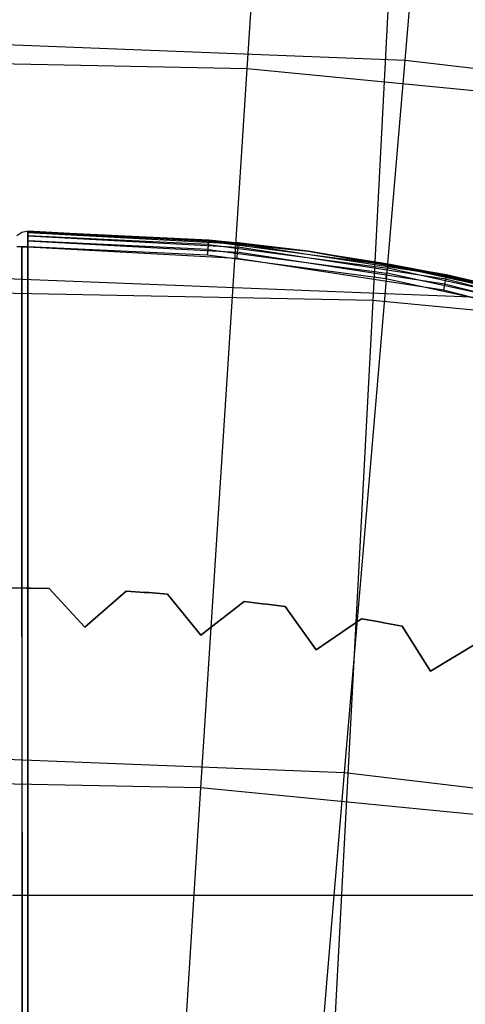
# Model space of a CAD drawing. Extents: x 0.05 to 6.09, y -3 to 3.03.
# Tile 109 of 124: x 3.11 to 3.22, y 1.71 to 1.96. Entities that reach past the tile are written whole.
import ezdxf

# ---------------------------------------------------------------- set-up
doc = ezdxf.new("R2010")
doc.units = 0
doc.header["$MEASUREMENT"] = 0
doc.layers.get('0').update_dxf_attribs({"color": 13, "linetype": 'CONTINUOUS'})

# ---------------------------------------------------------------- blocks, each defined once
blk = doc.blocks.new('PROFILE_SNOW_BALL_PLAFON_P')
at = {"color": 0}
for p, q in [((3.11187, 1.90944, 6.64325), (3.11035, 1.90915, 6.64325)), ((3.11187, 1.90944, 7.95874), (3.11035, 1.90915, 7.95874)), ((3.11187, 1.90944, 7.95874), (3.11186, 1.90914, 7.96024)), ((3.11186, 1.90914, 6.64174), (3.11187, 1.90944, 6.64325)), ((3.11187, 1.90944, 6.64325), (3.11187, 1.90944, 7.95874)), ((3.11187, 1.90944, 7.95874), (3.1656, 1.9065, 6.64325)), ((3.1656, 1.9065, 6.64325), (3.11187, 1.90944, 6.64325)), ((3.11187, 1.90944, 7.95874), (3.1656, 1.9065, 6.64325)), ((3.11187, 1.90944, 7.95874), (3.15808, 1.90723, 7.95874)), ((3.11187, 1.90944, 7.95874), (3.15808, 1.90723, 7.95874)), ((3.11187, 1.90944, 6.64325), (3.11187, 1.90944, 7.95874)), ((3.1656, 1.9065, 6.64325), (3.11187, 1.90944, 6.64325)), ((3.11035, 1.90915, 6.64325), (3.10907, 1.9083, 6.64325)), ((3.11035, 1.90915, 7.95874), (3.10907, 1.9083, 7.95874)), ((3.11035, 1.90915, 6.64325), (3.11035, 1.90915, 7.95874)), ((3.11035, 1.90915, 6.64325), (3.11035, 1.90915, 7.95874)), ((3.11185, 1.90701, 7.96237), (3.11184, 1.9055, 7.96267)), ((3.11184, 1.9055, 6.63931), (3.11185, 1.90701, 6.63961)), ((3.11186, 1.90829, 7.96152), (3.11185, 1.90701, 7.96237)), ((3.11185, 1.90701, 6.63961), (3.11186, 1.90829, 6.64046)), ((3.15787, 1.90481, 7.96237), (3.11185, 1.90701, 7.96237)), ((3.15787, 1.90481, 7.96237), (3.11185, 1.90701, 7.96237)), ((3.11185, 1.90701, 6.63961), (3.16535, 1.90409, 6.63961)), ((3.11185, 1.90701, 6.63961), (3.16535, 1.90409, 6.63961)), ((3.15806, 1.90693, 7.96024), (3.11186, 1.90914, 7.96024)), ((3.11186, 1.90914, 7.96024), (3.11186, 1.90829, 7.96152)), ((3.15806, 1.90693, 7.96024), (3.11186, 1.90914, 7.96024)), ((3.11186, 1.90914, 6.64174), (3.16557, 1.9062, 6.64174)), ((3.11186, 1.90829, 6.64046), (3.11186, 1.90914, 6.64174)), ((3.11186, 1.90914, 6.64174), (3.16557, 1.9062, 6.64174)), ((3.15798, 1.90608, 7.96152), (3.11186, 1.90829, 7.96152)), ((3.15798, 1.90608, 7.96152), (3.11186, 1.90829, 7.96152)), ((3.11186, 1.90829, 6.64046), (3.16548, 1.90536, 6.64046)), ((3.11186, 1.90829, 6.64046), (3.16548, 1.90536, 6.64046)), ((3.15798, 1.90608, 7.96152), (3.15806, 1.90693, 7.96024)), ((3.15798, 1.90608, 7.96152), (3.15806, 1.90693, 7.96024)), ((3.15808, 1.90723, 7.95874), (3.15806, 1.90693, 7.96024)), ((3.15808, 1.90723, 7.95874), (3.15806, 1.90693, 7.96024)), ((3.15806, 1.90693, 7.96024), (3.18342, 1.90436, 7.95874)), ((3.15806, 1.90693, 7.96024), (3.18342, 1.90436, 7.95874)), ((3.15806, 1.90693, 7.96024), (3.2039, 1.90085, 7.96024)), ((3.15806, 1.90693, 7.96024), (3.2039, 1.90085, 7.96024)), ((3.15808, 1.90723, 7.95874), (3.1656, 1.9065, 6.64325)), ((3.15808, 1.90723, 7.95874), (3.1656, 1.9065, 6.64325)), ((3.15808, 1.90723, 7.95874), (3.18342, 1.90436, 6.64325)), ((3.15808, 1.90723, 7.95874), (3.18342, 1.90436, 6.64325)), ((3.15808, 1.90723, 7.95874), (3.18342, 1.90436, 7.95874)), ((3.15808, 1.90723, 7.95874), (3.18342, 1.90436, 7.95874)), ((3.11034, 1.9055, 7.96237), (3.10906, 1.9055, 7.96152)), ((3.11034, 1.9055, 6.63961), (3.10906, 1.9055, 6.64046)), ((3.11052, -0.64699, 7.96244), (3.11034, 1.9055, 7.96237)), ((3.11052, -0.64699, 7.96244), (3.11034, 1.9055, 7.96237)), ((3.11184, -0.64566, 7.96267), (3.11034, 1.9055, 7.96237)), ((3.11184, -0.64566, 7.96267), (3.11034, 1.9055, 7.96237)), ((3.11184, 1.9055, 7.96267), (3.11034, 1.9055, 7.96237)), ((3.11034, 1.9055, 6.63961), (3.11034, 0.7116, 6.63961)), ((3.11034, 1.9055, 6.63961), (3.11184, 1.9055, 6.63931)), ((3.11034, 1.9055, 6.63961), (3.11034, 0.7116, 6.63961)), ((3.15773, 1.90331, 7.96267), (3.11184, 1.9055, 7.96267)), ((3.11184, 1.9055, 7.96267), (3.11184, -0.64566, 7.96267)), ((3.11184, 0.7116, 6.63931), (3.11184, 1.9055, 6.63931)), ((3.11184, 1.9055, 6.63931), (3.16519, 1.90259, 6.63931)), ((3.11184, 1.9055, 7.96267), (3.11184, -0.64566, 7.96267)), ((3.15773, 1.90331, 7.96267), (3.11184, 1.9055, 7.96267)), ((3.11184, 1.9055, 6.63931), (3.16519, 1.90259, 6.63931)), ((3.11184, 0.7116, 6.63931), (3.11184, 1.9055, 6.63931)), ((3.15773, 1.90331, 7.96267), (3.15787, 1.90481, 7.96237)), ((3.15773, 1.90331, 7.96267), (3.15787, 1.90481, 7.96237)), ((3.15787, 1.90481, 7.96237), (3.15798, 1.90608, 7.96152)), ((3.15787, 1.90481, 7.96237), (3.15798, 1.90608, 7.96152)), ((3.15787, 1.90481, 7.96237), (3.20353, 1.89875, 7.96237)), ((3.15787, 1.90481, 7.96237), (3.20353, 1.89875, 7.96237)), ((3.15798, 1.90608, 7.96152), (3.20376, 1.90001, 7.96152)), ((3.15798, 1.90608, 7.96152), (3.20376, 1.90001, 7.96152)), ((3.16548, 1.90536, 6.64046), (3.16535, 1.90409, 6.63961)), ((3.16548, 1.90536, 6.64046), (3.16535, 1.90409, 6.63961)), ((3.16557, 1.9062, 6.64174), (3.16548, 1.90536, 6.64046)), ((3.16557, 1.9062, 6.64174), (3.16548, 1.90536, 6.64046)), ((3.21856, 1.8972, 6.64046), (3.16548, 1.90536, 6.64046)), ((3.21856, 1.8972, 6.64046), (3.16548, 1.90536, 6.64046)), ((3.1656, 1.9065, 6.64325), (3.16557, 1.9062, 6.64174)), ((3.1656, 1.9065, 6.64325), (3.16557, 1.9062, 6.64174)), ((3.18342, 1.90436, 6.64325), (3.16557, 1.9062, 6.64174)), ((3.18342, 1.90436, 6.64325), (3.16557, 1.9062, 6.64174)), ((3.21873, 1.89804, 6.64174), (3.16557, 1.9062, 6.64174)), ((3.21873, 1.89804, 6.64174), (3.16557, 1.9062, 6.64174)), ((3.18342, 1.90436, 6.64325), (3.1656, 1.9065, 6.64325)), ((3.18342, 1.90436, 6.64325), (3.1656, 1.9065, 6.64325)), ((3.18342, 1.90436, 7.95874), (3.18342, 1.90436, 6.64325)), ((3.18342, 1.90436, 7.95874), (3.18342, 1.90436, 6.64325)), ((3.18342, 1.90436, 7.95874), (3.21879, 1.89833, 6.64325)), ((3.21879, 1.89833, 6.64325), (3.18342, 1.90436, 6.64325)), ((3.18342, 1.90436, 7.95874), (3.21879, 1.89833, 6.64325)), ((3.18342, 1.90436, 7.95874), (3.20395, 1.90115, 7.95874)), ((3.18342, 1.90436, 7.95874), (3.20395, 1.90115, 7.95874)), ((3.18342, 1.90436, 7.95874), (3.2039, 1.90085, 7.96024)), ((3.18342, 1.90436, 7.95874), (3.2039, 1.90085, 7.96024)), ((3.18342, 1.90436, 6.64325), (3.21873, 1.89804, 6.64174)), ((3.18342, 1.90436, 6.64325), (3.21873, 1.89804, 6.64174)), ((3.21879, 1.89833, 6.64325), (3.18342, 1.90436, 6.64325)), ((3.20327, 1.89727, 7.96267), (3.15773, 1.90331, 7.96267)), ((3.20327, 1.89727, 7.96267), (3.15773, 1.90331, 7.96267)), ((3.16535, 1.90409, 6.63961), (3.16519, 1.90259, 6.63931)), ((3.16535, 1.90409, 6.63961), (3.16519, 1.90259, 6.63931)), ((3.16519, 1.90259, 6.63931), (3.218, 1.89447, 6.63931)), ((3.16519, 1.90259, 6.63931), (3.218, 1.89447, 6.63931)), ((3.2183, 1.89595, 6.63961), (3.16535, 1.90409, 6.63961)), ((3.2183, 1.89595, 6.63961), (3.16535, 1.90409, 6.63961)), ((3.20353, 1.89875, 7.96237), (3.20376, 1.90001, 7.96152)), ((3.20353, 1.89875, 7.96237), (3.20376, 1.90001, 7.96152)), ((3.20376, 1.90001, 7.96152), (3.2039, 1.90085, 7.96024)), ((3.20376, 1.90001, 7.96152), (3.2039, 1.90085, 7.96024)), ((3.24886, 1.89012, 7.96152), (3.20376, 1.90001, 7.96152)), ((3.24886, 1.89012, 7.96152), (3.20376, 1.90001, 7.96152)), ((3.2039, 1.90085, 7.96024), (3.20395, 1.90115, 7.95874)), ((3.2039, 1.90085, 7.96024), (3.20395, 1.90115, 7.95874)), ((3.24907, 1.89094, 7.96024), (3.2039, 1.90085, 7.96024)), ((3.24907, 1.89094, 7.96024), (3.2039, 1.90085, 7.96024)), ((3.20395, 1.90115, 7.95874), (3.21879, 1.89833, 6.64325)), ((3.20395, 1.90115, 7.95874), (3.21879, 1.89833, 6.64325)), ((3.20395, 1.90115, 7.95874), (3.24915, 1.89123, 7.95874)), ((3.20395, 1.90115, 7.95874), (3.24915, 1.89123, 7.95874)), ((3.20327, 1.89727, 7.96267), (3.20353, 1.89875, 7.96237)), ((3.20327, 1.89727, 7.96267), (3.20353, 1.89875, 7.96237)), ((3.24815, 1.88743, 7.96267), (3.20327, 1.89727, 7.96267)), ((3.24815, 1.88743, 7.96267), (3.20327, 1.89727, 7.96267)), ((3.24853, 1.88888, 7.96237), (3.20353, 1.89875, 7.96237)), ((3.24853, 1.88888, 7.96237), (3.20353, 1.89875, 7.96237)), ((3.21856, 1.8972, 6.64046), (3.2183, 1.89595, 6.63961)), ((3.21856, 1.8972, 6.64046), (3.2183, 1.89595, 6.63961)), ((3.21873, 1.89804, 6.64174), (3.21856, 1.8972, 6.64046)), ((3.21873, 1.89804, 6.64174), (3.21856, 1.8972, 6.64046)), ((3.27059, 1.8839, 6.64046), (3.21856, 1.8972, 6.64046)), ((3.27059, 1.8839, 6.64046), (3.21856, 1.8972, 6.64046)), ((3.21879, 1.89833, 6.64325), (3.21873, 1.89804, 6.64174)), ((3.21879, 1.89833, 6.64325), (3.21873, 1.89804, 6.64174)), ((3.27084, 1.88472, 6.64174), (3.21873, 1.89804, 6.64174)), ((3.21873, 1.89804, 6.64174), (3.2537, 1.89001, 6.64325)), ((3.21873, 1.89804, 6.64174), (3.2537, 1.89001, 6.64325)), ((3.27084, 1.88472, 6.64174), (3.21873, 1.89804, 6.64174)), ((3.2537, 1.89001, 6.64325), (3.21879, 1.89833, 6.64325)), ((3.21879, 1.89833, 6.64325), (3.24915, 1.89123, 7.95874)), ((3.21879, 1.89833, 6.64325), (3.24915, 1.89123, 7.95874)), ((3.2537, 1.89001, 6.64325), (3.21879, 1.89833, 6.64325)), ((3.2183, 1.89595, 6.63961), (3.218, 1.89447, 6.63931)), ((3.2183, 1.89595, 6.63961), (3.218, 1.89447, 6.63931)), ((3.218, 1.89447, 6.63931), (3.26977, 1.88124, 6.63931)), ((3.218, 1.89447, 6.63931), (3.26977, 1.88124, 6.63931)), ((3.27021, 1.88268, 6.63961), (3.2183, 1.89595, 6.63961)), ((3.27021, 1.88268, 6.63961), (3.2183, 1.89595, 6.63961)), ((3.10666, 1.8183, 6.63931), (3.11139, 1.81829, 6.63931)), ((3.11139, 1.81829, 6.28498), (3.10666, 1.8183, 6.28498)), ((3.10666, 1.8183, 6.63931), (3.11139, 1.81829, 6.63931)), ((3.11139, 1.81829, 6.28498), (3.10666, 1.8183, 6.28498)), ((3.11139, 1.81829, 6.63931), (3.11139, 1.81829, 6.28498)), ((3.11252, 1.81828, 6.28498), (3.11139, 1.81829, 6.28498)), ((3.11139, 1.81829, 6.63931), (3.11139, 1.81829, 6.28498)), ((3.11139, 1.81829, 6.63931), (3.11252, 1.81828, 6.63931)), ((3.11139, 1.81829, 6.63931), (3.11252, 1.81828, 6.63931)), ((3.11252, 1.81828, 6.28498), (3.11139, 1.81829, 6.28498)), ((3.11252, 1.81828, 6.63931), (3.11252, 1.81828, 6.28498)), ((3.11252, 1.81828, 6.63931), (3.11252, 1.81828, 6.28498)), ((3.11252, 1.81828, 6.63931), (3.11725, 1.81821, 6.63931)), ((3.11725, 1.81821, 6.28498), (3.11252, 1.81828, 6.28498)), ((3.11252, 1.81828, 6.63931), (3.11725, 1.81821, 6.63931)), ((3.11725, 1.81821, 6.28498), (3.11252, 1.81828, 6.28498)), ((3.11725, 1.81821, 6.28498), (3.11725, 1.81821, 6.63931)), ((3.11725, 1.81821, 6.63931), (3.12642, 1.80825, 6.63931)), ((3.12642, 1.80825, 6.28498), (3.11725, 1.81821, 6.28498)), ((3.11725, 1.81821, 6.28498), (3.11725, 1.81821, 6.63931)), ((3.11725, 1.81821, 6.63931), (3.12642, 1.80825, 6.63931)), ((3.12642, 1.80825, 6.28498), (3.11725, 1.81821, 6.28498)), ((3.12642, 1.80825, 6.63931), (3.13692, 1.81748, 6.63931)), ((3.13692, 1.81748, 6.28498), (3.12642, 1.80825, 6.28498)), ((3.12642, 1.80825, 6.63931), (3.13692, 1.81748, 6.63931)), ((3.13692, 1.81748, 6.28498), (3.12642, 1.80825, 6.28498)), ((3.13692, 1.81748, 6.28498), (3.13692, 1.81748, 6.63931)), ((3.13692, 1.81748, 6.63931), (3.14164, 1.81718, 6.63931)), ((3.14164, 1.81718, 6.28498), (3.13692, 1.81748, 6.28498)), ((3.13692, 1.81748, 6.28498), (3.13692, 1.81748, 6.63931)), ((3.13692, 1.81748, 6.63931), (3.14164, 1.81718, 6.63931)), ((3.14164, 1.81718, 6.28498), (3.13692, 1.81748, 6.28498)), ((3.14164, 1.81718, 6.63931), (3.14164, 1.81718, 6.28498)), ((3.14277, 1.81711, 6.28498), (3.14164, 1.81718, 6.28498)), ((3.14164, 1.81718, 6.63931), (3.14164, 1.81718, 6.28498)), ((3.14164, 1.81718, 6.63931), (3.14277, 1.81711, 6.63931)), ((3.14164, 1.81718, 6.63931), (3.14277, 1.81711, 6.63931)), ((3.14277, 1.81711, 6.28498), (3.14164, 1.81718, 6.28498)), ((3.14277, 1.81711, 6.63931), (3.14277, 1.81711, 6.28498)), ((3.14277, 1.81711, 6.63931), (3.14277, 1.81711, 6.28498)), ((3.14277, 1.81711, 6.63931), (3.14749, 1.81676, 6.63931)), ((3.14749, 1.81676, 6.28498), (3.14277, 1.81711, 6.28498)), ((3.14277, 1.81711, 6.63931), (3.14749, 1.81676, 6.63931)), ((3.14749, 1.81676, 6.28498), (3.14277, 1.81711, 6.28498)), ((3.14749, 1.81676, 6.28498), (3.14749, 1.81676, 6.63931)), ((3.14749, 1.81676, 6.63931), (3.15606, 1.80627, 6.63931)), ((3.15606, 1.80627, 6.28498), (3.14749, 1.81676, 6.28498)), ((3.14749, 1.81676, 6.28498), (3.14749, 1.81676, 6.63931)), ((3.14749, 1.81676, 6.63931), (3.15606, 1.80627, 6.63931)), ((3.15606, 1.80627, 6.28498), (3.14749, 1.81676, 6.28498)), ((3.15606, 1.80627, 6.63931), (3.16709, 1.81486, 6.63931)), ((3.16709, 1.81486, 6.28498), (3.15606, 1.80627, 6.28498)), ((3.15606, 1.80627, 6.63931), (3.16709, 1.81486, 6.63931)), ((3.16709, 1.81486, 6.28498), (3.15606, 1.80627, 6.28498)), ((3.16709, 1.81486, 6.28498), (3.16709, 1.81486, 6.63931)), ((3.16709, 1.81486, 6.63931), (3.17178, 1.81429, 6.63931)), ((3.17178, 1.81429, 6.28498), (3.16709, 1.81486, 6.28498)), ((3.16709, 1.81486, 6.28498), (3.16709, 1.81486, 6.63931)), ((3.16709, 1.81486, 6.63931), (3.17178, 1.81429, 6.63931)), ((3.17178, 1.81429, 6.28498), (3.16709, 1.81486, 6.28498)), ((3.17178, 1.81429, 6.63931), (3.17178, 1.81429, 6.28498)), ((3.1729, 1.81415, 6.28498), (3.17178, 1.81429, 6.28498)), ((3.17178, 1.81429, 6.63931), (3.17178, 1.81429, 6.28498)), ((3.17178, 1.81429, 6.63931), (3.1729, 1.81415, 6.63931)), ((3.17178, 1.81429, 6.63931), (3.1729, 1.81415, 6.63931)), ((3.1729, 1.81415, 6.28498), (3.17178, 1.81429, 6.28498)), ((3.1729, 1.81415, 6.63931), (3.1729, 1.81415, 6.28498)), ((3.1729, 1.81415, 6.63931), (3.1729, 1.81415, 6.28498)), ((3.1729, 1.81415, 6.63931), (3.17759, 1.81353, 6.63931)), ((3.17759, 1.81353, 6.28498), (3.1729, 1.81415, 6.28498)), ((3.1729, 1.81415, 6.63931), (3.17759, 1.81353, 6.63931)), ((3.17759, 1.81353, 6.28498), (3.1729, 1.81415, 6.28498)), ((3.17759, 1.81353, 6.28498), (3.17759, 1.81353, 6.63931)), ((3.17759, 1.81353, 6.63931), (3.18552, 1.80254, 6.63931)), ((3.18552, 1.80254, 6.28498), (3.17759, 1.81353, 6.28498)), ((3.17759, 1.81353, 6.28498), (3.17759, 1.81353, 6.63931)), ((3.17759, 1.81353, 6.63931), (3.18552, 1.80254, 6.63931)), ((3.18552, 1.80254, 6.28498), (3.17759, 1.81353, 6.28498)), ((3.18552, 1.80254, 6.63931), (3.19704, 1.81046, 6.63931)), ((3.19704, 1.81046, 6.28498), (3.18552, 1.80254, 6.28498)), ((3.18552, 1.80254, 6.63931), (3.19704, 1.81046, 6.63931)), ((3.19704, 1.81046, 6.28498), (3.18552, 1.80254, 6.28498)), ((3.19704, 1.81046, 6.28498), (3.19704, 1.81046, 6.63931)), ((3.19704, 1.81046, 6.63931), (3.20169, 1.80962, 6.63931)), ((3.20169, 1.80962, 6.28498), (3.19704, 1.81046, 6.28498)), ((3.19704, 1.81046, 6.28498), (3.19704, 1.81046, 6.63931)), ((3.19704, 1.81046, 6.63931), (3.20169, 1.80962, 6.63931)), ((3.20169, 1.80962, 6.28498), (3.19704, 1.81046, 6.28498)), ((3.20169, 1.80962, 6.63931), (3.20169, 1.80962, 6.28498)), ((3.2028, 1.80941, 6.28498), (3.20169, 1.80962, 6.28498)), ((3.20169, 1.80962, 6.63931), (3.20169, 1.80962, 6.28498)), ((3.20169, 1.80962, 6.63931), (3.2028, 1.80941, 6.63931)), ((3.20169, 1.80962, 6.63931), (3.2028, 1.80941, 6.63931)), ((3.2028, 1.80941, 6.28498), (3.20169, 1.80962, 6.28498)), ((3.2028, 1.80941, 6.63931), (3.2028, 1.80941, 6.28498)), ((3.2028, 1.80941, 6.63931), (3.2028, 1.80941, 6.28498)), ((3.2028, 1.80941, 6.63931), (3.20744, 1.80851, 6.63931)), ((3.20744, 1.80851, 6.28498), (3.2028, 1.80941, 6.28498)), ((3.2028, 1.80941, 6.63931), (3.20744, 1.80851, 6.63931)), ((3.20744, 1.80851, 6.28498), (3.2028, 1.80941, 6.28498)), ((3.12642, 1.80825, 6.28498), (3.12642, 1.80825, 6.63931)), ((3.12642, 1.80825, 6.28498), (3.12642, 1.80825, 6.63931)), ((3.15606, 1.80627, 6.28498), (3.15606, 1.80627, 6.63931)), ((3.15606, 1.80627, 6.28498), (3.15606, 1.80627, 6.63931)), ((3.20744, 1.80851, 6.28498), (3.20744, 1.80851, 6.63931)), ((3.20744, 1.80851, 6.63931), (3.21471, 1.79707, 6.63931)), ((3.21471, 1.79707, 6.28498), (3.20744, 1.80851, 6.28498)), ((3.20744, 1.80851, 6.28498), (3.20744, 1.80851, 6.63931)), ((3.20744, 1.80851, 6.63931), (3.21471, 1.79707, 6.63931)), ((3.21471, 1.79707, 6.28498), (3.20744, 1.80851, 6.28498)), ((3.21471, 1.79707, 6.63931), (3.22668, 1.8043, 6.63931)), ((3.22668, 1.8043, 6.28498), (3.21471, 1.79707, 6.28498)), ((3.21471, 1.79707, 6.63931), (3.22668, 1.8043, 6.63931)), ((3.22668, 1.8043, 6.28498), (3.21471, 1.79707, 6.28498)), ((3.18552, 1.80254, 6.28498), (3.18552, 1.80254, 6.63931)), ((3.18552, 1.80254, 6.28498), (3.18552, 1.80254, 6.63931)), ((3.21471, 1.79707, 6.28498), (3.21471, 1.79707, 6.63931)), ((3.21471, 1.79707, 6.28498), (3.21471, 1.79707, 6.63931)), ((3.37562, 1.73977, 7.5788), (3.10791, 1.73977, 7.5788)), ((3.37562, 1.73977, 7.5788), (3.10791, 1.73977, 7.5788)), ((3.37562, 1.73977, 7.67565), (3.10791, 1.73977, 7.67565)), ((3.37562, 1.73977, 7.67565), (3.10791, 1.73977, 7.67565))]:
    blk.add_line(p, q, dxfattribs=at)
blk = doc.blocks.new('GRUPUJ_1')
at = {"color": 0}
for p, q in [((3.11332, 4.95554, 0.77482), (3.12454, 5.12753, 0.93718)), ((3.11332, 4.95554, 0.77482), (3.12454, 5.12753, 0.93718)), ((3.15368, 4.95778, 0.84589), (3.16828, 5.12751, 1.01333)), ((3.15368, 4.95778, 0.84589), (3.16828, 5.12751, 1.01333)), ((3.15449, 5.07231, 5.40945), (3.14542, 4.89636, 5.56765)), ((3.15449, 5.07231, 5.40945), (3.14542, 4.89636, 5.56765)), ((3.00094, 4.96378, 0.84702), (3.15368, 4.95778, 0.84589)), ((3.00094, 4.96378, 0.84702), (3.15368, 4.95778, 0.84589)), ((3.11332, 4.95554, 0.77482), (2.96275, 4.95846, 0.77594)), ((3.11332, 4.95554, 0.77482), (2.96275, 4.95846, 0.77594)), ((3.10151, 4.77186, 0.62587), (3.11332, 4.95554, 0.77482)), ((3.10151, 4.77186, 0.62587), (3.11332, 4.95554, 0.77482)), ((3.2632, 4.94097, 0.77371), (3.11332, 4.95554, 0.77482)), ((3.2632, 4.94097, 0.77371), (3.11332, 4.95554, 0.77482)), ((3.13821, 4.77573, 0.69202), (3.15368, 4.95778, 0.84589)), ((3.13821, 4.77573, 0.69202), (3.15368, 4.95778, 0.84589)), ((3.15368, 4.95778, 0.84589), (3.30548, 4.93981, 0.84477)), ((3.15368, 4.95778, 0.84589), (3.30548, 4.93981, 0.84477)), ((3.03544, 4.90261, 5.49926), (3.18339, 4.8968, 5.49816)), ((3.03544, 4.90261, 5.49926), (3.18339, 4.8968, 5.49816)), ((3.14542, 4.89636, 5.56765), (2.99945, 4.8992, 5.56874)), ((3.14542, 4.89636, 5.56765), (2.99945, 4.8992, 5.56874)), ((3.14542, 4.89636, 5.56765), (3.13558, 4.70906, 5.71217)), ((3.14542, 4.89636, 5.56765), (3.13558, 4.70906, 5.71217)), ((3.29072, 4.88223, 5.56658), (3.14542, 4.89636, 5.56765)), ((3.29072, 4.88223, 5.56658), (3.14542, 4.89636, 5.56765)), ((2.99979, 4.78117, 0.69305), (3.13821, 4.77573, 0.69202)), ((2.99979, 4.78117, 0.69305), (3.13821, 4.77573, 0.69202)), ((3.10151, 4.77186, 0.62587), (2.96521, 4.7745, 0.62688)), ((3.10151, 4.77186, 0.62587), (2.96521, 4.7745, 0.62688)), ((3.12196, 4.58243, 0.55263), (3.13821, 4.77573, 0.69202)), ((3.12196, 4.58243, 0.55263), (3.13821, 4.77573, 0.69202)), ((3.13821, 4.77573, 0.69202), (3.27578, 4.75945, 0.691)), ((3.13821, 4.77573, 0.69202), (3.27578, 4.75945, 0.691)), ((3.08919, 4.57752, 0.49116), (3.10151, 4.77186, 0.62587)), ((3.08919, 4.57752, 0.49116), (3.10151, 4.77186, 0.62587)), ((3.2372, 4.75866, 0.62486), (3.10151, 4.77186, 0.62587)), ((3.2372, 4.75866, 0.62486), (3.10151, 4.77186, 0.62587))]:
    blk.add_line(p, q, dxfattribs=at)
blk.add_blockref('PROFILE_SNOW_BALL_PLAFON_P', (-0.05452, 3.0046, -0.05645), dxfattribs=at)

msp = doc.modelspace()

# ---------------------------------------------------------------- block references
at = {"color": 0}
msp.add_blockref('GRUPUJ_1', (0.05452, -3.0046, 0.05645), dxfattribs=at)

doc.saveas('drawing.dxf')
